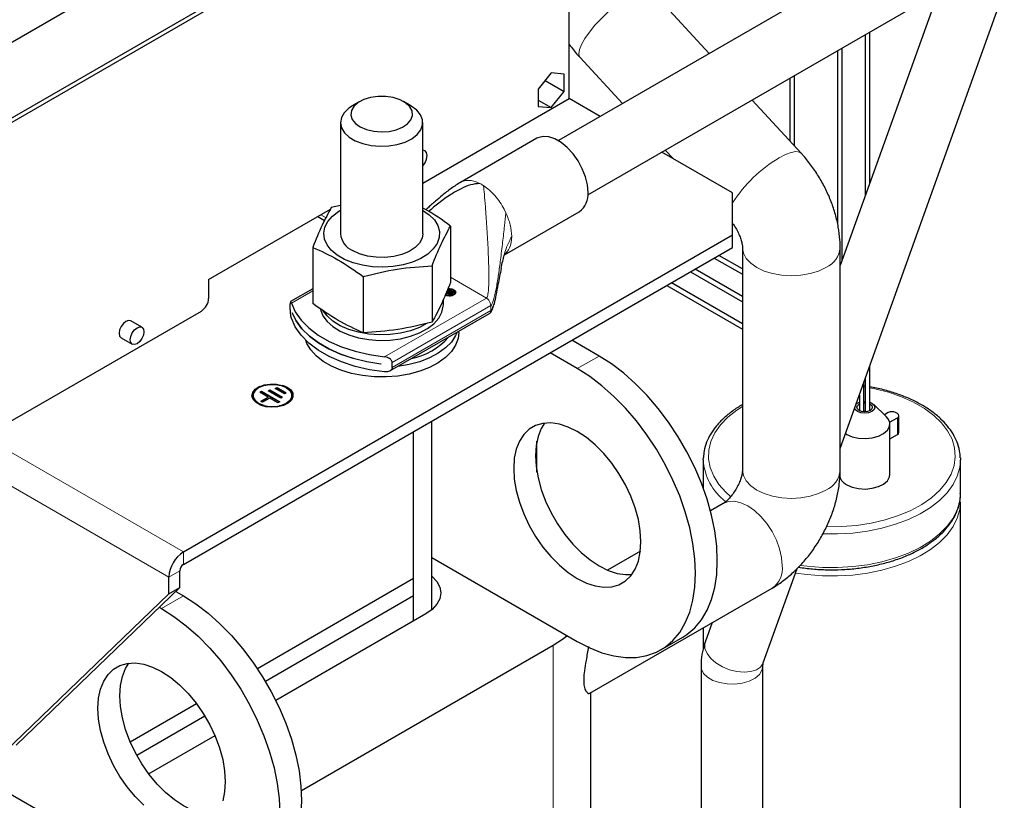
# Model space of a CAD drawing. Header units: millimetres. Extents: x 5 to 418, y 2 to 292.
# Tile 17 of 30: x 281 to 312, y 94 to 119. Entities that reach past the tile are written whole.
import ezdxf

# ---------------------------------------------------------------- set-up
doc = ezdxf.new("R2010")
doc.units = ezdxf.units.MM

msp = doc.modelspace()

# ---------------------------------------------------------------- linework, layer by layer
at = {"color": 7, "linetype": 'Continuous', "lineweight": 25}
for p, q in [((298.4334, 116.108), (298.4334, 122.0002)), ((309.5934, 121.4411), (298.0936, 114.8024)), ((286.294, 120.8616), (279.9354, 117.1909)), ((285.7507, 91.7512), (237.1017, 119.8357)), ((299.0136, 113.1166), (310.5534, 119.7783)), ((306.8604, 105.2223), (311.9658, 119.4612)), ((287.7985, 119.3784), (280.9084, 115.4009)), ((281.0272, 115.3356), (287.9104, 119.3092)), ((302.7847, 117.5105), (301.0018, 119.4438)), ((309.9057, 119.4044), (306.8604, 110.911)), ((307.6386, 118.0956), (307.6386, 113.0814)), ((307.7826, 113.483), (307.7826, 118.1788)), ((306.9188, 111.0739), (306.9188, 117.6801)), ((298.767, 117.3829), (300.086, 115.9526)), ((306.7748, 117.597), (306.7748, 112.2304)), ((297.8677, 116.9087), (297.4632, 116.4055)), ((298.2721, 116.8725), (297.8677, 116.9087)), ((298.2721, 116.3332), (298.2721, 116.8725)), ((305.2961, 116.7433), (305.2961, 114.7872)), ((305.4401, 114.6311), (305.4401, 116.8265)), ((297.4632, 116.4055), (297.4632, 115.8662)), ((297.6799, 116.6751), (298.2721, 116.3332)), ((293.8755, 113.4768), (298.4334, 116.108)), ((297.8677, 115.8301), (298.2721, 116.3332)), ((299.3943, 115.5533), (298.4334, 116.108)), ((291.9166, 116.0176), (291.6902, 115.8869)), ((293.5007, 115.8869), (293.2744, 116.0176)), ((297.4632, 116.0636), (297.8677, 115.8301)), ((297.4632, 115.8662), (297.8677, 115.8301)), ((305.646, 114.4079), (304.1189, 116.0638)), ((291.3155, 115.3645), (291.3155, 111.9024)), ((293.8755, 111.9024), (293.8755, 115.3645)), ((297.4227, 114.8741), (295.0468, 113.5026)), ((303.5132, 113.1755), (301.3145, 114.4448)), ((301.4202, 114.5059), (301.661, 114.2447)), ((303.5132, 111.8692), (303.5132, 113.1755)), ((291.3155, 112.7779), (291.0278, 112.7162)), ((287.213, 110.4799), (291.0026, 112.6675)), ((290.6094, 112.4406), (290.8212, 112.3183)), ((296.4141, 111.2435), (298.7426, 112.5877)), ((294.737, 112.1424), (294.737, 110.3913)), ((286.4295, 102.007), (303.5132, 111.8692)), ((303.5132, 111.4773), (303.5132, 111.8692)), ((286.4295, 101.6151), (303.5132, 111.4773)), ((290.454, 111.4799), (290.454, 109.7288)), ((303.8204, 110.81), (303.0888, 111.2323)), ((303.8204, 111.4733), (303.8204, 104.549)), ((306.8604, 104.549), (306.8604, 111.4733)), ((294.1632, 110.9062), (294.1632, 109.1551)), ((302.9448, 111.1492), (303.8204, 110.6437)), ((302.2055, 110.7224), (303.8204, 109.7901)), ((303.8204, 109.9564), (302.3495, 110.8055)), ((287.213, 110.4799), (287.213, 109.8919)), ((292.0217, 110.5749), (292.0217, 108.8238)), ((301.4661, 110.2955), (303.8204, 108.9365)), ((303.8204, 109.1027), (301.6101, 110.3787)), ((290.454, 110.1951), (289.7624, 109.7959)), ((294.5998, 110.026), (294.7294, 110.1464)), ((294.8075, 110.0989), (294.5998, 110.026)), ((294.6739, 110.1082), (294.6062, 110.0901)), ((294.7294, 110.1333), (294.6224, 110.0339)), ((294.7427, 110.162), (294.6262, 110.1273)), ((294.6324, 110.1422), (294.7427, 110.175)), ((294.7294, 110.1464), (294.6492, 110.1225)), ((294.6492, 110.1225), (294.6739, 110.1082)), ((294.6492, 110.1094), (294.6492, 110.1225)), ((294.6585, 110.1041), (294.6492, 110.1094)), ((294.6811, 110.0181), (294.6984, 110.0351)), ((294.7347, 109.9871), (294.6811, 110.0181)), ((294.6984, 110.0221), (294.6895, 110.0132)), ((294.6984, 110.0351), (294.7225, 110.0212)), ((294.6984, 110.0221), (294.6984, 110.0351)), ((294.7225, 110.0082), (294.6984, 110.0221)), ((294.7887, 110.1628), (294.7125, 110.0896)), ((294.7125, 110.0896), (294.8405, 110.133)), ((294.8405, 110.1199), (294.7125, 110.0765)), ((294.7125, 110.0765), (294.7125, 110.0896)), ((294.7216, 110.0529), (294.7404, 110.0699)), ((294.7442, 110.0399), (294.7216, 110.0529)), ((294.7225, 110.0212), (294.7442, 110.0399)), ((294.7442, 110.0268), (294.7225, 110.0082)), ((294.7225, 110.0082), (294.7225, 110.0212)), ((294.7294, 110.1333), (294.7294, 110.1464)), ((294.7404, 110.0568), (294.7305, 110.0478)), ((294.8603, 110.1089), (294.7347, 109.9871)), ((294.7404, 110.0699), (294.7617, 110.0576)), ((294.7404, 110.0568), (294.7404, 110.0699)), ((294.7617, 110.0445), (294.7404, 110.0568)), ((294.7427, 110.175), (294.7887, 110.1628)), ((294.7427, 110.162), (294.7427, 110.175)), ((294.7781, 110.1526), (294.7427, 110.162)), ((294.7442, 110.0268), (294.7442, 110.0399)), ((294.7617, 110.0576), (294.8075, 110.0989)), ((294.8075, 110.0858), (294.7617, 110.0445)), ((294.7617, 110.0445), (294.7617, 110.0576)), ((294.8075, 110.0858), (294.8075, 110.0989)), ((294.8405, 110.133), (294.8603, 110.1089)), ((294.8405, 110.1199), (294.8405, 110.133)), ((294.8543, 110.1031), (294.8405, 110.1199)), ((294.8713, 110.0679), (294.8713, 110.0809)), ((289.7542, 109.5694), (289.7542, 109.7262)), ((294.5155, 109.6945), (294.5155, 109.8643)), ((279.992, 105.4621), (286.9867, 109.5)), ((289.8117, 109.4452), (289.8117, 109.4466)), ((289.8117, 109.4452), (289.8121, 109.4455)), ((292.8509, 107.6346), (295.9498, 109.4236)), ((285.1382, 108.993), (284.7931, 109.1922)), ((294.9955, 108.8322), (294.9955, 108.8727)), ((284.4908, 108.6684), (284.8358, 108.4692)), ((299.3611, 108.1004), (298.5123, 108.5903)), ((298.6823, 107.7085), (297.8335, 108.1985)), ((292.5723, 107.8529), (292.5723, 107.8516)), ((292.922, 107.7407), (292.922, 107.8974)), ((307.7826, 106.4033), (307.7826, 107.7944)), ((307.5999, 107.2103), (307.596, 107.274)), ((307.5999, 106.3672), (307.5999, 107.2103)), ((307.6386, 107.3928), (307.6386, 106.3671)), ((288.8057, 106.9712), (288.8624, 107.0038)), ((289.0598, 106.824), (288.8057, 106.9712)), ((288.817, 106.9646), (288.8624, 106.9907)), ((288.8624, 107.0038), (289.4271, 106.6767)), ((288.8624, 106.9907), (288.8624, 107.0038)), ((288.8624, 106.9907), (289.4157, 106.6701)), ((289.0604, 107.0199), (289.1171, 107.0525)), ((289.4557, 106.7909), (289.0604, 107.0199)), ((289.0717, 107.0134), (289.1171, 107.0395)), ((289.1171, 107.0525), (289.5123, 106.8235)), ((289.1171, 107.0395), (289.1171, 107.0525)), ((289.1171, 107.0395), (289.501, 106.817)), ((289.2869, 107.085), (289.3435, 107.1176)), ((289.5692, 106.9214), (289.2869, 107.085)), ((289.2982, 107.0784), (289.3435, 107.1045)), ((289.3435, 107.1176), (289.6259, 106.954)), ((289.3435, 107.1045), (289.3435, 107.1176)), ((289.3435, 107.1045), (289.6146, 106.9475)), ((289.6259, 106.954), (289.5692, 106.9214)), ((307.6386, 107.165), (307.5999, 107.172)), ((288.6014, 106.8728), (288.6014, 106.8598)), ((288.8331, 106.6936), (289.0598, 106.824)), ((288.8896, 106.6609), (288.8331, 106.6936)), ((288.8444, 106.687), (289.0598, 106.8109)), ((289.1163, 106.7913), (288.8896, 106.6609)), ((289.0598, 106.8109), (289.0598, 106.824)), ((289.3704, 106.6441), (289.1163, 106.7913)), ((289.4271, 106.6767), (289.3704, 106.6441)), ((289.5123, 106.8235), (289.4557, 106.7909)), ((289.8014, 106.8598), (289.8014, 106.8728)), ((307.4559, 106.8832), (307.4559, 106.4042)), ((307.7826, 106.6644), (307.8464, 106.6359)), ((307.7826, 106.6072), (307.7898, 106.6032)), ((308.2933, 106.2147), (307.8949, 106.6)), ((307.5999, 106.3889), (307.6386, 106.389)), ((308.3555, 106.3403), (308.2351, 106.2709)), ((308.6383, 106.3077), (308.5818, 106.3403)), ((294.1568, 100.2047), (294.1568, 106.0759)), ((308.3981, 106.0384), (308.6383, 106.1771)), ((308.4041, 104.4149), (308.4041, 105.9827)), ((308.6852, 105.7198), (308.6852, 106.2424)), ((293.5911, 99.8564), (293.5911, 105.7494)), ((293.5911, 101.1758), (293.5911, 105.7494)), ((297.4254, 104.4913), (297.4254, 105.4523)), ((308.4041, 105.5193), (308.6383, 105.6545)), ((302.6019, 104.8707), (302.6038, 104.9419)), ((302.6019, 104.8707), (302.6019, 103.9894)), ((310.6019, 103.8255), (310.6019, 104.8707)), ((310.5941, 103.6298), (310.5905, 103.6935)), ((310.6019, 85.4044), (310.6019, 103.5642)), ((303.2228, 103.5139), (302.8238, 103.2836)), ((300.6446, 102.0255), (299.6241, 101.4365)), ((294.1568, 101.829), (298.6823, 99.2165)), ((286.3164, 100.8965), (286.3164, 101.4191)), ((304.4689, 98.5527), (305.5215, 101.4883)), ((285.977, 100.7006), (285.977, 101.2232)), ((293.5911, 101.1758), (288.7319, 98.3706)), ((293.5911, 100.6401), (293.5911, 101.1758)), ((286.3164, 100.8965), (281.2252, 95.9968)), ((285.977, 100.7006), (286.3164, 100.8965)), ((299.0715, 97.6072), (304.7427, 100.8811)), ((285.977, 100.7006), (280.8858, 95.8009)), ((286.189, 100.774), (286.4295, 100.6351)), ((293.5911, 100.6401), (288.9787, 97.9775)), ((293.5911, 99.8564), (293.5911, 100.6401)), ((285.68, 100.2841), (285.7507, 100.2433)), ((293.9701, 100.0752), (289.3024, 97.3806)), ((302.6019, 99.6453), (302.6019, 99.0021)), ((302.8782, 99.8048), (302.6616, 99.2007)), ((301.282, 98.959), (301.9609, 99.3509)), ((297.9299, 99.0955), (290.0972, 94.5737)), ((302.5306, 98.447), (302.5306, 82.9977)), ((304.4506, 82.9908), (304.4506, 98.447)), ((299.1015, 73.0312), (299.1015, 97.6245)), ((286.8395, 97.2782), (284.7757, 96.0868)), ((287.0993, 96.8925), (284.9798, 95.6689)), ((287.4095, 96.2878), (285.3483, 95.0979))]:
    msp.add_line(p, q, dxfattribs=at)
at = {"color": 7, "linetype": 'Continuous', "lineweight": 18}
for p, q in [((290.8645, 112.4016), (290.7032, 112.4947)), ((296.4087, 112.6645), (296.4619, 112.557)), ((295.8538, 109.9035), (294.737, 110.5482)), ((290.454, 110.1302), (289.7892, 109.7464)), ((294.8208, 109.9975), (294.8208, 110.0105)), ((294.8402, 110.1495), (294.8402, 110.1626)), ((292.6855, 108.0744), (295.8538, 109.9035)), ((295.9896, 109.6683), (292.922, 107.8974)), ((295.9896, 109.5115), (295.9896, 109.6683)), ((295.9896, 109.5115), (292.922, 107.7407)), ((285.977, 101.2232), (274.0938, 108.0832)), ((298.6823, 107.7085), (299.3611, 108.1004)), ((307.6386, 107.1358), (307.5999, 107.142)), ((308.6383, 106.1771), (308.6383, 105.6545)), ((286.4295, 102.007), (280.2183, 105.5927)), ((286.4295, 102.007), (286.4295, 101.6151)), ((286.3164, 101.4191), (285.977, 101.2232)), ((286.4295, 100.6351), (285.7507, 100.2433)), ((297.9299, 71.3984), (297.9299, 99.0955))]:
    msp.add_line(p, q, dxfattribs=at)
at = {"color": 7, "linetype": 'Continuous', "lineweight": 18, "flags": 128}
for points in [[(298.767, 117.3829), (298.7506, 117.4047), (298.726, 117.5007), (298.7459, 117.6318), (298.8096, 117.7929), (298.9145, 117.9779), (299.0568, 118.1795), (299.2308, 118.3902), (299.4299, 118.6018), (299.6466, 118.8061), (299.8723, 118.9954), (300.0985, 119.1622), (300.3165, 119.3003)], [(304.9607, 114.2643), (305.1621, 114.3683), (305.3391, 114.4343), (305.485, 114.4596), (305.5941, 114.4433), (305.646, 114.4079)], [(303.8205, 111.4624), (303.8496, 111.3021), (303.9361, 111.1375), (304.0765, 110.9858), (304.2656, 110.8528), (304.4959, 110.7437), (304.7587, 110.6626), (305.0438, 110.6127), (305.3404, 110.5958), (305.6369, 110.6127), (305.9221, 110.6626), (306.1848, 110.7437), (306.4152, 110.8528)], [(306.4337, 102.7867), (306.8972, 102.7911), (307.3655, 102.8288), (307.8222, 102.8995), (308.2604, 103.002), (308.6734, 103.1348), (309.055, 103.2959), (309.3995, 103.4829), (309.7015, 103.6928), (309.9566, 103.9227), (310.1608, 104.1688), (310.311, 104.4276), (310.405, 104.6951), (310.4414, 104.9672), (310.4196, 105.2399), (310.3399, 105.5089), (310.2035, 105.7702), (310.0125, 106.0199), (309.7698, 106.2541), (309.4792, 106.4694), (309.1448, 106.6624), (308.772, 106.8302), (308.3662, 106.9703), (307.9337, 107.0805), (307.7826, 107.1107)], [(303.8204, 106.5297), (303.6476, 106.4175), (303.3685, 106.1972), (303.1385, 105.9588), (302.9609, 105.7058), (302.8386, 105.4422), (302.7732, 105.1719), (302.766, 104.899), (302.8168, 104.6276), (302.9251, 104.3619), (303.089, 104.1059), (303.3063, 103.8635), (303.451, 103.7343)], [(310.6019, 104.8707), (310.5804, 104.6316), (310.5034, 104.3616), (310.3718, 104.0988), (310.1872, 103.8468), (309.9522, 103.6092), (309.6703, 103.3893), (309.3452, 103.1902), (308.9817, 103.0147), (308.5847, 102.8652), (308.1599, 102.7439), (307.7133, 102.6525), (307.251, 102.5922), (306.7796, 102.5638), (306.3282, 102.567)], [(303.8204, 104.549), (303.8496, 104.3778), (303.9361, 104.2132), (304.0765, 104.0615), (304.2656, 103.9286), (304.4959, 103.8194), (304.7587, 103.7383), (305.0438, 103.6884), (305.3404, 103.6715), (305.6369, 103.6884), (305.9221, 103.7383), (306.1848, 103.8194), (306.4152, 103.9286)], [(303.2228, 103.5139), (303.3856, 103.5742), (303.5714, 103.5816), (303.773, 103.5359), (303.9827, 103.4387), (304.1924, 103.2938), (304.394, 103.1067), (304.5799, 102.8848), (304.7427, 102.6364), (304.8764, 102.3712), (304.9757, 102.0992), (305.0369, 101.8311), (305.0575, 101.577)], [(310.6019, 103.5642), (310.5804, 103.3251), (310.5034, 103.0552), (310.3718, 102.7924), (310.1872, 102.5404), (309.9522, 102.3028), (309.6703, 102.0829), (309.3452, 101.8838), (308.9817, 101.7082), (308.5847, 101.5588), (308.1599, 101.4375), (307.7133, 101.346), (307.251, 101.2857), (306.7796, 101.2574), (306.3057, 101.2614), (305.836, 101.2978), (305.4716, 101.3492)], [(305.6225, 101.5867), (305.836, 101.5591), (306.3057, 101.5227), (306.7796, 101.5187), (307.251, 101.547), (307.7133, 101.6073), (308.1599, 101.6988), (308.5847, 101.8201), (308.9817, 101.9695), (309.3452, 102.145), (309.6703, 102.3442), (309.9522, 102.5641), (310.1872, 102.8017), (310.3718, 103.0536), (310.5034, 103.3165), (310.5804, 103.5864), (310.6019, 103.8255)], [(302.6616, 99.2007), (302.6469, 99.1436), (302.6532, 98.9976), (302.7168, 98.8439), (302.8337, 98.6923), (302.9966, 98.5523), (303.1952, 98.4326), (303.4171, 98.3409), (303.6483, 98.2828), (303.8743, 98.2621), (304.0808, 98.2799), (304.255, 98.3353), (304.3858, 98.4246), (304.4651, 98.5424), (304.4689, 98.5527)], [(302.5306, 98.4468), (302.5424, 98.3603), (302.6095, 98.2269), (302.732, 98.1074), (302.9022, 98.0091), (303.1093, 97.9384), (303.3404, 97.8996), (303.5809, 97.8953), (303.8158, 97.9256), (304.0302, 97.9887), (304.2107, 98.0805), (304.346, 98.1954), (304.4275, 98.3261), (304.4506, 98.4425)]]:
    msp.add_lwpolyline(points, dxfattribs=at)
at = {"color": 7, "linetype": 'Continuous', "lineweight": 25, "flags": 128}
for points in [[(292.347, 115.0905), (292.5854, 115.0717), (292.8245, 115.0876), (293.0491, 115.1374), (293.2453, 115.2179), (293.4006, 115.324), (293.5053, 115.4491), (293.5529, 115.5852), (293.5403, 115.724), (293.4684, 115.8565), (293.3415, 115.9746), (293.1679, 116.0707), (292.9582, 116.1389), (292.7258, 116.1749), (292.4851, 116.1763), (292.2515, 116.1432), (292.0394, 116.0776), (291.8622, 115.9835), (291.7312, 115.867), (291.6544, 115.7354), (291.6368, 115.5968), (291.6794, 115.4601), (291.7796, 115.3338), (291.931, 115.2258), (292.1242, 115.143), (292.347, 115.0905)], [(291.6902, 115.8869), (291.5695, 115.8064), (291.429, 115.6687), (291.343, 115.5169), (291.3155, 115.3579), (291.3479, 115.1992), (291.4387, 115.0482), (291.5835, 114.9121), (291.7757, 114.7971), (292.0062, 114.7086), (292.2642, 114.6508)], [(292.2642, 114.6508), (292.5377, 114.6264), (292.814, 114.6364), (293.08, 114.6806), (293.3233, 114.7567), (293.5327, 114.8612), (293.6982, 114.9893), (293.8121, 115.1349), (293.8692, 115.2913), (293.8667, 115.451), (293.8047, 115.6068), (293.6863, 115.7512), (293.5168, 115.8775), (293.5007, 115.8869)], [(299.016, 113.1921), (298.9956, 113.428), (298.9353, 113.6771), (298.8378, 113.9285), (298.7072, 114.1714), (298.5493, 114.3949), (298.3711, 114.5895), (298.1802, 114.7465), (297.9851, 114.8592), (297.7942, 114.9225), (297.6159, 114.9338), (297.4581, 114.8925), (297.4227, 114.8741)], [(293.8755, 114.0206), (293.9442, 114.1147), (293.9935, 114.2284), (294.0108, 114.3388), (293.9935, 114.4293), (293.9442, 114.4861), (293.8755, 114.5008)], [(293.8683, 112.6372), (294.0751, 112.4942), (294.2343, 112.3321), (294.3409, 112.1563), (294.3914, 111.9723), (294.3842, 111.7861), (294.3194, 111.6035), (294.1993, 111.4306), (294.0276, 111.2729), (293.8099, 111.1354), (293.5531, 111.0225), (293.2656, 110.938), (292.9565, 110.8844), (292.6359, 110.8635), (292.3139, 110.8761), (292.001, 110.9216), (291.7072, 110.9986), (291.4419, 111.1047), (291.2137, 111.2365), (291.0299, 111.3896), (290.8965, 111.5592), (290.8176, 111.7398), (290.7959, 111.9257), (290.8321, 112.1108), (290.9249, 112.2893), (291.0714, 112.4552), (291.2669, 112.6035), (291.3155, 112.633)], [(293.8755, 111.9024), (293.8526, 111.7631), (293.7713, 111.6104), (293.6351, 111.4713), (293.4503, 111.3524), (293.2255, 111.2592), (292.9712, 111.196), (292.6994, 111.1659), (292.4227, 111.1702), (292.1541, 111.2088), (291.9061, 111.2798), (291.6904, 111.3799)], [(289.7892, 109.7464), (289.9077, 109.4757), (290.088, 109.2165), (290.3269, 108.9737), (290.62, 108.7515), (290.9621, 108.5541), (291.3469, 108.3848), (291.7676, 108.2469), (292.2165, 108.1428), (292.6855, 108.0744)], [(290.691, 109.5536), (290.6936, 109.5424), (290.7683, 109.3541), (290.8984, 109.1761), (291.0801, 109.0139), (291.3079, 108.8723), (291.5747, 108.7557), (291.8726, 108.6676), (292.1925, 108.6108), (292.5246, 108.5868), (292.8588, 108.5966), (293.1851, 108.6396), (293.4934, 108.7148), (293.7745, 108.8197), (294.0197, 108.9511), (294.2217, 109.1052), (294.3742, 109.2772), (294.4727, 109.4618), (294.5142, 109.6535), (294.5155, 109.6945)], [(289.8117, 109.4466), (289.9366, 109.1921), (290.1164, 108.9488), (290.3483, 108.7207), (290.6285, 108.5114), (290.9524, 108.3244), (291.3149, 108.1627), (291.7101, 108.0288), (292.1314, 107.925), (292.5723, 107.8529)], [(292.5723, 107.8516), (292.1314, 107.9237), (291.7101, 108.0275), (291.3149, 108.1614), (290.9524, 108.3231), (290.6285, 108.5101), (290.3483, 108.7194), (290.1164, 108.9475), (289.9366, 109.1908), (289.8117, 109.4452)], [(294.0139, 109.1173), (293.7745, 108.9895), (293.4934, 108.8846), (293.1851, 108.8095), (292.8588, 108.7664), (292.5246, 108.7567), (292.1925, 108.7806), (291.8726, 108.8375), (291.5747, 108.9255), (291.3079, 109.0421), (291.0801, 109.1837), (290.8984, 109.3459), (290.7807, 109.5024)], [(284.7931, 109.1922), (284.7238, 109.2057), (284.6419, 109.1772), (284.5601, 109.1112), (284.4907, 109.0176), (284.4444, 108.9107), (284.4281, 108.8069), (284.4444, 108.7218), (284.4907, 108.6684), (284.4908, 108.6684)], [(292.6855, 107.6041), (292.2165, 107.6725), (291.7676, 107.7766), (291.3469, 107.9145), (290.9621, 108.0837), (290.62, 108.2812), (290.3269, 108.5034), (290.088, 108.7462), (289.9077, 109.0054), (289.7892, 109.2761)], [(284.987, 108.4842), (284.9052, 108.4557), (284.8358, 108.4692), (284.7895, 108.5226), (284.7732, 108.6077), (284.7895, 108.7115), (284.8358, 108.8184), (284.9052, 108.912), (284.987, 108.978), (285.0688, 109.0065), (285.1382, 108.993), (285.1846, 108.9396), (285.2008, 108.8545), (285.1846, 108.7506), (285.1382, 108.6438), (285.0688, 108.5502), (284.987, 108.4842)], [(294.9955, 108.8322), (294.9739, 108.647), (294.8971, 108.4396), (294.7663, 108.2413), (294.5846, 108.057), (294.3563, 107.8908), (294.0867, 107.7466), (293.7822, 107.6279), (293.4498, 107.5375), (293.0975, 107.4774), (292.7333, 107.449), (292.366, 107.4531), (292.004, 107.4895), (291.6558, 107.5573), (291.3297, 107.6551), (291.0333, 107.7804), (290.7735, 107.9304), (290.5564, 108.1015), (290.3871, 108.2898), (290.2695, 108.4907), (290.2322, 108.5908)], [(294.945, 108.8436), (294.8971, 108.7335), (294.7663, 108.5353), (294.5846, 108.3509), (294.3563, 108.1847), (294.0867, 108.0406), (293.7822, 107.9219), (293.4498, 107.8314), (293.0975, 107.7713), (293.085, 107.7698)], [(301.9609, 99.3509), (302.0936, 99.4358), (302.3358, 99.6413), (302.5454, 99.8931), (302.7201, 100.1882), (302.8581, 100.5235), (302.9577, 100.8953), (303.0179, 101.2995), (303.038, 101.7317), (303.0179, 102.1872), (302.9577, 102.6609), (302.8581, 103.1477), (302.7201, 103.6422), (302.5454, 104.1391), (302.3358, 104.6328), (302.0936, 105.1181), (301.8214, 105.5894), (301.5223, 106.0418), (301.1996, 106.4702), (300.8566, 106.8699), (300.4973, 107.2366), (300.1256, 107.5663), (299.7454, 107.8552), (299.3611, 108.1004)], [(298.6823, 99.2165), (299.0666, 99.0179), (299.4467, 98.8679), (299.8185, 98.7683), (300.1778, 98.7202), (300.5207, 98.724), (300.8435, 98.7797), (301.1426, 98.8867), (301.4148, 99.0439), (301.657, 99.2495), (301.8666, 99.5012), (302.0413, 99.7963), (302.1793, 100.1316), (302.2789, 100.5034), (302.3391, 100.9076), (302.3592, 101.3398), (302.3391, 101.7953), (302.2789, 102.269), (302.1793, 102.7558), (302.0413, 103.2503), (301.8666, 103.7472), (301.657, 104.241), (301.4148, 104.7262), (301.1426, 105.1975), (300.8435, 105.6499), (300.5207, 106.0783), (300.1778, 106.478), (299.8185, 106.8447), (299.4467, 107.1744), (299.0666, 107.4634), (298.6823, 107.7085)], [(288.5614, 106.8598), (288.5832, 106.9554), (288.6595, 107.0563), (288.7839, 107.1398), (288.9454, 107.1984), (289.1297, 107.2269), (289.3204, 107.2228), (289.5004, 107.1864), (289.6539, 107.121)], [(288.9412, 106.5607), (288.929, 106.5642), (288.7771, 106.6279), (288.6668, 106.7156), (288.6088, 106.8186), (288.6088, 106.927), (288.6668, 107.0301), (288.7771, 107.1177), (288.929, 107.1814), (289.1075, 107.2149), (289.2952, 107.2149), (289.4738, 107.1814), (289.6256, 107.1177), (289.6256, 107.1177)], [(289.5084, 107.197), (289.6539, 107.1341), (289.7672, 107.0455), (289.8302, 106.9415), (289.8373, 106.8315), (289.788, 106.7251), (289.6865, 106.6318), (289.5419, 106.56), (289.367, 106.5159), (289.1774, 106.5036), (288.99, 106.5241), (288.8213, 106.5756), (288.6864, 106.6534), (288.5973, 106.7508), (288.5618, 106.859), (288.5832, 106.9684), (288.6595, 107.0694), (288.7839, 107.1529), (288.8071, 107.1639)], [(289.6256, 107.1177), (289.736, 107.0301), (289.794, 106.927), (289.794, 106.8186), (289.736, 106.7156), (289.6256, 106.6279), (289.4738, 106.5642), (289.4087, 106.5478)], [(289.8014, 106.8598), (289.794, 106.8056), (289.736, 106.7025), (289.6256, 106.6148), (289.4738, 106.5511), (289.2952, 106.5177), (289.1075, 106.5177), (288.929, 106.5511), (288.7771, 106.6148), (288.6668, 106.7025), (288.6088, 106.8056), (288.6014, 106.8598)], [(307.8464, 106.6359), (307.9157, 106.576), (307.9401, 106.5053), (307.9157, 106.4346), (307.8464, 106.3746), (307.7425, 106.3346), (307.6201, 106.3205), (307.4976, 106.3346), (307.3938, 106.3746), (307.3244, 106.4346), (307.3068, 106.4675)], [(307.3585, 106.6117), (307.3938, 106.6359), (307.4559, 106.6638)], [(307.7898, 106.6032), (307.8418, 106.5583), (307.8601, 106.5053), (307.8418, 106.4523), (307.7898, 106.4073), (307.7119, 106.3773), (307.6201, 106.3667), (307.5282, 106.3773), (307.4504, 106.4073), (307.3984, 106.4523), (307.3801, 106.5053), (307.3984, 106.5583), (307.4504, 106.6032), (307.4559, 106.6063)], [(307.5999, 106.6896), (307.6201, 106.69), (307.6386, 106.6897)], [(307.5999, 106.6433), (307.6201, 106.6438), (307.6386, 106.6434)], [(300.6622, 102.3195), (300.642, 102.6565), (300.582, 103.0099), (300.4832, 103.3726), (300.3479, 103.737), (300.1786, 104.0959), (299.9788, 104.4419), (299.7527, 104.7679), (299.5047, 105.0674), (299.2401, 105.3342), (298.964, 105.5629), (298.6823, 105.7488), (298.4005, 105.8882), (298.1245, 105.9782), (297.8598, 106.017), (297.6118, 106.0038), (297.3857, 105.9389), (297.186, 105.8235), (297.0167, 105.6601), (296.8813, 105.4519), (296.7826, 105.2033), (296.7225, 104.9192), (296.7024, 104.6055), (296.7225, 104.2684), (296.7826, 103.915), (296.8813, 103.5524), (297.0167, 103.1879), (297.186, 102.8291), (297.3857, 102.4831), (297.6118, 102.1571), (297.8598, 101.8576), (298.1245, 101.5908), (298.4005, 101.3621), (298.6823, 101.1762), (298.964, 101.0368), (299.2401, 100.9468), (299.5047, 100.908), (299.7527, 100.9212), (299.9788, 100.9861), (300.1786, 101.1015), (300.3479, 101.2649), (300.4832, 101.473), (300.582, 101.7217), (300.642, 102.0058), (300.6622, 102.3195)], [(297.6635, 106.011), (297.5601, 105.8438), (297.4614, 105.5952), (297.4013, 105.3111), (297.3812, 104.9973), (297.4013, 104.6603), (297.4614, 104.3069), (297.5601, 103.9443), (297.6955, 103.5798), (297.8648, 103.2209), (298.0645, 102.875), (298.2907, 102.5489), (298.5386, 102.2495), (298.8033, 101.9827), (299.0793, 101.754), (299.3611, 101.568), (299.6429, 101.4287), (299.9189, 101.3386), (300.1836, 101.2998), (300.3798, 101.3058)], [(307.0269, 105.6868), (307.0657, 105.6627), (307.2358, 105.5882), (307.4345, 105.543), (307.6469, 105.5304), (307.8573, 105.5513), (308.0501, 105.6042), (308.211, 105.6852), (308.3281, 105.7883), (308.3927, 105.9058), (308.4, 106.029), (308.3494, 106.1487), (308.2933, 106.2147)], [(310.6005, 104.9316), (310.6014, 104.9049), (310.6019, 104.8707)], [(307.0657, 104.0949), (307.2358, 104.0204), (307.4345, 103.9752), (307.6469, 103.9626), (307.8573, 103.9835), (308.0501, 104.0365), (308.211, 104.1175), (308.3281, 104.2205), (308.3927, 104.338), (308.4041, 104.4149)], [(294.1568, 101.2519), (294.1691, 101.2415), (294.3169, 101.0818), (294.408, 100.9085), (294.4387, 100.7283), (294.408, 100.5481), (294.3169, 100.3748), (294.1691, 100.2151), (293.9701, 100.0752)], [(286.4295, 100.6351), (286.8139, 100.39), (287.194, 100.101), (287.5658, 99.7714), (287.9251, 99.4047), (288.268, 99.0049), (288.5908, 98.5766), (288.8899, 98.1242), (289.162, 97.6528), (289.4042, 97.1676), (289.6138, 96.6739), (289.7886, 96.177), (289.9265, 95.6824), (290.0261, 95.1956), (290.0863, 94.7219), (290.1065, 94.2665), (290.0863, 93.8343), (290.0261, 93.4301), (289.9265, 93.0583), (289.7886, 92.723), (289.6138, 92.4278), (289.4042, 92.1761), (289.162, 91.9705), (289.0293, 91.8857)], [(285.7507, 100.2433), (286.135, 99.9981), (286.5152, 99.7091), (286.8869, 99.3795), (287.2462, 99.0128), (287.5892, 98.6131), (287.912, 98.1847), (288.2111, 97.7323), (288.4832, 97.2609), (288.7254, 96.7757), (288.935, 96.282), (289.1098, 95.7851), (289.2477, 95.2906), (289.3473, 94.8038), (289.4075, 94.33), (289.4276, 93.8746)], [(298.3697, 99.3969), (298.2502, 99.3042), (297.9299, 99.0955)], [(285.1929, 94.1256), (284.9282, 94.3924), (284.6803, 94.6918), (284.4541, 95.0179), (284.2544, 95.3638), (284.0851, 95.7227), (283.9497, 96.0872), (283.851, 96.4498), (283.7909, 96.8032), (283.7708, 97.1402), (283.7909, 97.454), (283.851, 97.738), (283.9497, 97.9867), (284.0851, 98.1949), (284.2544, 98.3583), (284.4541, 98.4736), (284.6803, 98.5386), (284.9282, 98.5518), (285.1929, 98.513), (285.4689, 98.423), (285.7507, 98.2836), (286.0325, 98.0976), (286.3085, 97.8689), (286.5732, 97.6021), (286.8211, 97.3027), (287.0472, 96.9766), (287.247, 96.6307), (287.4163, 96.2718), (287.5517, 95.9073), (287.6504, 95.5447), (287.7104, 95.1913), (287.7306, 94.8543)], [(287.4482, 93.8406), (287.252, 93.8346), (286.9873, 93.8734), (286.7113, 93.9634), (286.4295, 94.1028), (286.1477, 94.2887), (285.8717, 94.5174), (285.607, 94.7842), (285.3591, 95.0837), (285.133, 95.4097), (284.9332, 95.7557), (284.7639, 96.1146), (284.6285, 96.479), (284.5298, 96.8417), (284.4698, 97.1951), (284.4496, 97.5321), (284.4698, 97.8458), (284.5298, 98.1299), (284.6285, 98.3786), (284.732, 98.5458)], [(287.7306, 94.8543), (287.7104, 94.5405), (287.6504, 94.2564)]]:
    msp.add_lwpolyline(points, dxfattribs=at)
at = {"color": 7, "linetype": 'Continuous', "lineweight": 18}
for centre, radius, start, end in [((307.1838, 110.5121), 4.3613, 120.64612, 147.31233), ((295.0859, 112.3595), 1.2437, 56.88363, 63.12174), ((306.0989, 111.5501), 0.7656, 294.39925, 354.02354), ((307.5535, 107.2201), 0.0474, 277.69693, 348.13354), ((304.3585, 104.9735), 1.7597, 183.34913, 232.78432), ((306.0997, 104.6249), 0.7645, 294.37466, 354.3052), ((304.3345, 101.485), 0.7289, 304.05635, 7.25583)]:
    msp.add_arc(centre, radius, start, end, dxfattribs=at)
at = {"color": 7, "linetype": 'Continuous', "lineweight": 25}
for centre, radius, start, end in [((298.3628, 113.1236), 0.6568, 305.32586, 5.98632), ((291.9459, 111.959), 0.633, 185.13029, 246.18985), ((286.7217, 109.9143), 0.4918, 302.60548, 357.39452), ((293.097, 110.0929), 2.1146, 281.54421, 318.45042), ((289.5288, 106.8334), 0.3137, 4.82564, 66.4945), ((308.4686, 106.122), 0.2459, 62.60967, 117.39033), ((308.6135, 106.2424), 0.0699, 290.78342, 69.21658), ((308.6051, 105.7278), 0.0805, 294.37466, 354.3052), ((307.2445, 104.474), 0.4192, 197.47893, 244.75365), ((286.9595, 101.1785), 0.9836, 122.60548, 177.39452), ((286.562, 101.408), 0.2459, 122.60548, 177.39452)]:
    msp.add_arc(centre, radius, start, end, dxfattribs=at)
for points, knots in [([(298.4334, 117.79), (298.5174, 117.6798), (298.6244, 117.5395), (298.7418, 117.4106), (298.767, 117.3829)], [0, 0, 0, 0, 0.7849143, 1, 1, 1, 1]), ([(306.8604, 111.4733), (306.8586, 111.5543), (306.854, 111.7657), (306.8087, 112.1114), (306.7179, 112.5072), (306.587, 112.8995), (306.4199, 113.2825), (306.219, 113.6514), (305.9864, 114.0019), (305.7893, 114.2499), (305.6712, 114.3801), (305.646, 114.4079)], [0, 0, 0, 0, 0.0784231, 0.2044791, 0.3312291, 0.4581023, 0.5846346, 0.7110074, 0.8377547, 0.9654061, 1, 1, 1, 1]), ([(295.0609, 113.5106), (294.9583, 113.446), (294.7523, 113.3163), (294.4952, 113.1101), (294.2936, 112.9401), (294.1471, 112.8108), (294.0486, 112.7221), (293.9909, 112.6686), (293.97, 112.6493)], [0, 0, 0, 0, 0.2526015, 0.5069775, 0.7053656, 0.8244171, 0.9366876, 1, 1, 1, 1]), ([(295.6481, 113.4689), (295.5525, 113.4584), (295.343, 113.4354), (295.0453, 113.302), (294.7158, 113.1118), (294.3813, 112.871), (294.1597, 112.684), (294.0533, 112.5943)], [0, 0, 0, 0, 0.1439367, 0.3155519, 0.5123668, 0.7659858, 1, 1, 1, 1]), ([(291.0278, 112.7162), (290.9331, 112.5444), (290.7418, 112.1975), (290.5506, 111.7206), (290.454, 111.4799)], [0, 0, 0, 0, 0.49521566, 1, 1, 1, 1]), ([(294.737, 112.1424), (294.4782, 112.3328), (294.1911, 112.544), (293.9039, 112.6839), (293.8755, 112.6977)], [0, 0, 0, 0, 0.9011281, 1, 1, 1, 1]), ([(294.1632, 110.9062), (294.2579, 111.1425), (294.4491, 111.6197), (294.6404, 111.9671), (294.737, 112.1424)], [0, 0, 0, 0, 0.4952157, 1, 1, 1, 1]), ([(303.5132, 112.2202), (303.5294, 112.1991), (303.5798, 112.1336), (303.6562, 112.003), (303.7323, 111.8434), (303.7853, 111.6915), (303.8137, 111.5662), (303.8201, 111.4987), (303.8203, 111.4786), (303.8204, 111.4733)], [0, 0, 0, 0, 0.0815888, 0.2537494, 0.4282113, 0.6012544, 0.7711658, 0.9394049, 1, 1, 1, 1]), ([(290.454, 111.4799), (290.7128, 111.3628), (291.2353, 111.1264), (291.7579, 110.7599), (292.0217, 110.5749)], [0, 0, 0, 0, 0.4952157, 1, 1, 1, 1]), ([(296.3092, 110.8231), (296.3267, 110.9039), (296.3523, 111.0223), (296.3818, 111.1361), (296.4027, 111.2159), (296.4188, 111.2478), (296.4076, 111.241), (296.4075, 111.2409)], [0, 0, 0, 0, 0.3395008, 0.4978343, 0.655319, 0.9944125, 1, 1, 1, 1]), ([(292.0217, 110.5749), (292.3751, 110.6619), (293.0889, 110.8375), (293.8028, 110.8831), (294.1632, 110.9062)], [0, 0, 0, 0, 0.4952157, 1, 1, 1, 1]), ([(296.3144, 110.8254), (296.2797, 110.6579), (296.2219, 110.3788), (296.1564, 110.0127), (296.1022, 109.7591), (296.0549, 109.6057), (296.017, 109.5343), (295.9979, 109.5184), (295.9896, 109.5115)], [0, 0, 0, 0, 0.3667467, 0.6108939, 0.8119803, 0.9385099, 0.9733174, 1, 1, 1, 1]), ([(294.737, 110.3913), (294.6423, 110.155), (294.451, 109.6777), (294.2597, 109.3304), (294.1632, 109.1551)], [0, 0, 0, 0, 0.4952157, 1, 1, 1, 1]), ([(294.8402, 109.9993), (294.8232, 109.991), (294.7892, 109.9744), (294.7239, 109.9646), (294.6555, 109.9658), (294.5973, 109.9787), (294.5682, 109.9937), (294.5574, 109.9993)], [0, 0, 0, 0, 0.2108631, 0.4224034, 0.6273414, 0.8615074, 1, 1, 1, 1]), ([(294.8208, 110.0105), (294.8062, 110.0034), (294.7768, 109.9891), (294.7205, 109.9806), (294.6615, 109.9816), (294.6112, 109.9927), (294.5861, 110.0057), (294.5768, 110.0105)], [0, 0, 0, 0, 0.2108261, 0.4223241, 0.6273443, 0.8615512, 1, 1, 1, 1]), ([(294.8208, 109.9975), (294.8062, 109.9903), (294.7768, 109.976), (294.7205, 109.9675), (294.6615, 109.9685), (294.6112, 109.9797), (294.5861, 109.9926), (294.5768, 109.9975)], [0, 0, 0, 0, 0.2108261, 0.4223241, 0.6273443, 0.8615512, 1, 1, 1, 1]), ([(294.646, 110.1745), (294.6565, 110.1766), (294.6846, 110.1821), (294.7363, 110.1799), (294.7863, 110.1693), (294.8115, 110.1562), (294.8208, 110.1514)], [0, 0, 0, 0, 0.1754602, 0.4668711, 0.8020101, 1, 1, 1, 1]), ([(294.8402, 110.1495), (294.8232, 110.1579), (294.7891, 110.1746), (294.7244, 110.1834), (294.6749, 110.1853), (294.6514, 110.1794), (294.6477, 110.1785)], [0, 0, 0, 0, 0.31643, 0.6338761, 0.9414147, 1, 1, 1, 1]), ([(294.6533, 110.192), (294.6604, 110.1933), (294.6877, 110.1985), (294.7424, 110.1954), (294.8003, 110.1833), (294.8294, 110.1682), (294.8402, 110.1626)], [0, 0, 0, 0, 0.1089023, 0.4239343, 0.7859879, 1, 1, 1, 1]), ([(294.8208, 110.1514), (294.8332, 110.1429), (294.8581, 110.1259), (294.8728, 110.0934), (294.871, 110.0593), (294.8517, 110.0304), (294.8292, 110.0159), (294.8208, 110.0105)], [0, 0, 0, 0, 0.2113434, 0.4234129, 0.6277139, 0.8610297, 1, 1, 1, 1]), ([(294.8694, 110.0679), (294.8696, 110.0613), (294.87, 110.0424), (294.8514, 110.0173), (294.8291, 110.0029), (294.8208, 109.9975)], [0, 0, 0, 0, 0.255624, 0.7221327, 1, 1, 1, 1]), ([(294.8402, 110.1626), (294.8546, 110.1528), (294.8835, 110.1331), (294.9005, 110.0954), (294.8983, 110.0559), (294.876, 110.0223), (294.85, 110.0056), (294.8402, 109.9993)], [0, 0, 0, 0, 0.2113094, 0.4233425, 0.6276605, 0.8610576, 1, 1, 1, 1]), ([(294.8958, 110.0801), (294.8957, 110.0837), (294.8955, 110.1014), (294.8754, 110.1265), (294.8498, 110.1433), (294.8402, 110.1495)], [0, 0, 0, 0, 0.13897774, 0.67870045, 1, 1, 1, 1]), ([(294.8405, 110.1227), (294.8459, 110.1192), (294.8544, 110.1138), (294.8571, 110.1067), (294.8581, 110.1042)], [0, 0, 0, 0, 0.6382166, 1, 1, 1, 1]), ([(289.7892, 109.7464), (289.7836, 109.7624), (289.7726, 109.7939), (289.7621, 109.8007), (289.7562, 109.7813), (289.7543, 109.7523), (289.7542, 109.7308), (289.7542, 109.7262)], [0, 0, 0, 0, 0.2889659, 0.5712824, 0.7593154, 0.9486095, 1, 1, 1, 1]), ([(292.0217, 108.8238), (291.7629, 108.9409), (291.2404, 109.1774), (290.7178, 109.5438), (290.454, 109.7288)], [0, 0, 0, 0, 0.4952157, 1, 1, 1, 1]), ([(289.7892, 109.2761), (289.7836, 109.2973), (289.7726, 109.3391), (289.7621, 109.4195), (289.7562, 109.494), (289.7543, 109.5419), (289.7542, 109.5646), (289.7542, 109.5694)], [0, 0, 0, 0, 0.2889659, 0.5712824, 0.7593154, 0.9486095, 1, 1, 1, 1]), ([(295.9505, 109.424), (295.9587, 109.4299), (295.9785, 109.4442), (296.0183, 109.5032), (296.0464, 109.5713), (296.0596, 109.6333), (296.0629, 109.6487)], [0, 0, 0, 0, 0.11375969, 0.27403447, 0.82010145, 1, 1, 1, 1]), ([(294.1632, 109.1551), (293.8097, 109.0681), (293.0959, 108.8925), (292.382, 108.8469), (292.0217, 108.8238)], [0, 0, 0, 0, 0.4952157, 1, 1, 1, 1]), ([(292.922, 107.8974), (292.92, 107.9125), (292.9161, 107.9426), (292.8865, 107.9849), (292.8417, 108.023), (292.7776, 108.0556), (292.7219, 108.0702), (292.6897, 108.0739), (292.6855, 108.0744)], [0, 0, 0, 0, 0.1618768, 0.3231749, 0.4978016, 0.7091882, 0.9622475, 1, 1, 1, 1]), ([(292.922, 107.7407), (292.92, 107.7258), (292.9161, 107.6962), (292.8865, 107.658), (292.8417, 107.6266), (292.7776, 107.6046), (292.7219, 107.6007), (292.6897, 107.6037), (292.6855, 107.6041)], [0, 0, 0, 0, 0.1618768, 0.3231749, 0.4978016, 0.7091882, 0.9622475, 1, 1, 1, 1]), ([(310.5941, 104.9363), (310.5927, 104.9867), (310.5888, 105.1271), (310.5267, 105.3545), (310.4138, 105.6139), (310.2509, 105.8634), (310.0422, 106.1005), (309.7891, 106.3223), (309.4951, 106.5256), (309.164, 106.7076), (308.8007, 106.8664), (308.4091, 106.9983), (308.0679, 107.0901), (307.8531, 107.1268), (307.7826, 107.1389)], [0, 0, 0, 0, 0.049461, 0.1376096, 0.2260987, 0.3154188, 0.4056976, 0.4967577, 0.5882991, 0.680055, 0.771832, 0.8635449, 0.9551743, 1, 1, 1, 1]), ([(303.8204, 106.5844), (303.8188, 106.5836), (303.703, 106.5244), (303.5043, 106.3859), (303.2323, 106.1696), (303.0075, 105.9322), (302.8276, 105.6807), (302.6994, 105.4175), (302.6231, 105.1716), (302.6131, 105.0137), (302.609, 104.9475)], [0, 0, 0, 0, 0.0021173, 0.151787, 0.3015836, 0.4512176, 0.6002579, 0.7481339, 0.8943639, 1, 1, 1, 1]), ([(303.8204, 104.549), (303.8202, 104.5405), (303.8198, 104.5175), (303.8113, 104.4438), (303.7835, 104.3258), (303.7335, 104.1827), (303.6607, 104.0268), (303.5685, 103.8719), (303.4649, 103.7325), (303.3617, 103.621), (303.2766, 103.5483), (303.2365, 103.5219), (303.2243, 103.5148), (303.2228, 103.5139)], [0, 0, 0, 0, 0.0572498, 0.15401942, 0.25239656, 0.35436578, 0.46011348, 0.56847425, 0.67757668, 0.78521216, 0.89093466, 0.98602781, 1, 1, 1, 1]), ([(304.7427, 100.8811), (304.812, 100.9232), (304.9927, 101.0328), (305.2695, 101.2449), (305.5668, 101.5214), (305.8411, 101.8309), (306.0892, 102.1671), (306.3083, 102.5256), (306.4957, 102.9022), (306.649, 103.2935), (306.7652, 103.6967), (306.8378, 104.0968), (306.8594, 104.3816), (306.8603, 104.5285), (306.8604, 104.549)], [0, 0, 0, 0, 0.0573088, 0.1494201, 0.24204, 0.3347507, 0.4272124, 0.5195572, 0.612175, 0.7054532, 0.7998812, 0.895921, 0.985485, 1, 1, 1, 1]), ([(305.565, 101.5292), (305.7097, 101.5092), (306.0004, 101.4691), (306.4482, 101.4459), (306.8982, 101.4501), (307.3448, 101.4846), (307.7822, 101.5482), (308.2049, 101.6403), (308.6077, 101.76), (308.9857, 101.9061), (309.3342, 102.0769), (309.6486, 102.2709), (309.9248, 102.4858), (310.1587, 102.7195), (310.3464, 102.9687), (310.4863, 103.2301), (310.5707, 103.4991), (310.6068, 103.7009), (310.599, 103.8109), (310.5976, 103.8302)], [0, 0, 0, 0, 0.0612448, 0.1230173, 0.1847809, 0.2465533, 0.3083481, 0.3701848, 0.4320821, 0.4940571, 0.5561218, 0.6182757, 0.6804936, 0.7426706, 0.8046395, 0.8661691, 0.9270419, 0.9872018, 1, 1, 1, 1]), ([(299.0278, 99.0586), (299.0043, 98.9174), (298.963, 98.6693), (298.9028, 98.3276), (298.8813, 98.1181), (298.8802, 98.0298), (298.8799, 98.0108)], [0, 0, 0, 0, 0.40385, 0.7100928, 0.9375788, 1, 1, 1, 1]), ([(302.6616, 99.2007), (302.6377, 99.1267), (302.5793, 98.9461), (302.5373, 98.692), (302.5324, 98.5135), (302.5306, 98.447)], [0, 0, 0, 0, 0.3031776, 0.7406485, 1, 1, 1, 1]), ([(304.4506, 98.447), (304.4509, 98.4581), (304.4518, 98.4946), (304.4619, 98.5288), (304.4689, 98.5527)], [0, 0, 0, 0, 0.3030563, 1, 1, 1, 1]), ([(298.8799, 98.0108), (298.8833, 97.9469), (298.8913, 97.7972), (298.9448, 97.6786), (299.0008, 97.6156), (299.0465, 97.5934), (299.0615, 97.6092), (299.0671, 97.6152)], [0, 0, 0, 0, 0.1793087, 0.4204029, 0.6403037, 0.8656068, 1, 1, 1, 1])]:
    msp.add_open_spline(points, degree=3, knots=knots, dxfattribs=at)
at = {"color": 7, "linetype": 'Continuous', "lineweight": 18}
for points, knots in [([(295.0638, 113.5047), (295.0881, 113.5187), (295.1559, 113.5575), (295.293, 113.5703), (295.465, 113.5494), (295.5871, 113.4957), (295.6481, 113.4689)], [0, 0, 0, 0, 0.157295, 0.4381967, 0.7190983, 1, 1, 1, 1]), ([(295.8538, 109.9035), (295.8583, 109.9071), (295.8682, 109.9154), (295.8789, 109.9374), (295.8953, 109.9848), (295.9214, 110.144), (295.9324, 110.4584), (295.9277, 110.9301), (295.9047, 111.505), (295.8691, 112.1237), (295.8294, 112.6797), (295.793, 113.1253), (295.7739, 113.3156), (295.7654, 113.4012)], [0, 0, 0, 0, 0.0055094, 0.0123854, 0.0209664, 0.0483404, 0.1451222, 0.2790763, 0.4352218, 0.6178952, 0.789429, 0.9052878, 1, 1, 1, 1]), ([(295.9896, 109.6683), (295.996, 109.6735), (296.0107, 109.6853), (296.0286, 109.7156), (296.0587, 109.7804), (296.1109, 109.9537), (296.1707, 110.2508), (296.2349, 110.6544), (296.2981, 111.1236), (296.3584, 111.6278), (296.4127, 112.1186), (296.4467, 112.4217), (296.4619, 112.557)], [0, 0, 0, 0, 0.0097714, 0.0222223, 0.03767, 0.0858693, 0.208084, 0.3462287, 0.4999402, 0.6871451, 0.8603328, 1, 1, 1, 1]), ([(296.6401, 111.8205), (296.5843, 111.7114), (296.4588, 111.4663), (296.3726, 111.1246), (296.3295, 110.9029), (296.3144, 110.8254)], [0, 0, 0, 0, 0.3430472, 0.7703723, 1, 1, 1, 1]), ([(296.6401, 111.8205), (296.6295, 111.6893), (296.6102, 111.4515), (296.4805, 111.3279), (296.4223, 111.2725)], [0, 0, 0, 0, 0.5517986, 1, 1, 1, 1]), ([(295.9498, 109.4236), (295.9498, 109.4236), (295.9645, 109.4265), (295.9826, 109.4554), (295.9873, 109.4928), (295.9896, 109.5115)], [0, 0, 0, 0, 0.0001021, 0.5000511, 1, 1, 1, 1])]:
    msp.add_open_spline(points, degree=3, knots=knots, dxfattribs=at)
for points in [[(295.7654, 113.4012), (295.8264, 113.3576), (295.9484, 113.2702), (296.121, 113.0929), (296.2796, 112.8909), (296.3657, 112.74), (296.4087, 112.6645)], [(296.4619, 112.557), (296.5133, 112.4298), (296.6162, 112.1756), (296.6321, 111.9389), (296.6401, 111.8205)], [(295.9753, 109.7466), (295.9688, 109.7628), (295.9558, 109.7952), (295.926, 109.8399), (295.8914, 109.8783), (295.8664, 109.8951), (295.8538, 109.9035)], [(295.9896, 109.6683), (295.989, 109.6808), (295.9877, 109.7059), (295.9794, 109.733), (295.9753, 109.7466)]]:
    msp.add_open_spline(points, degree=3, dxfattribs=at)

doc.saveas('drawing.dxf')
